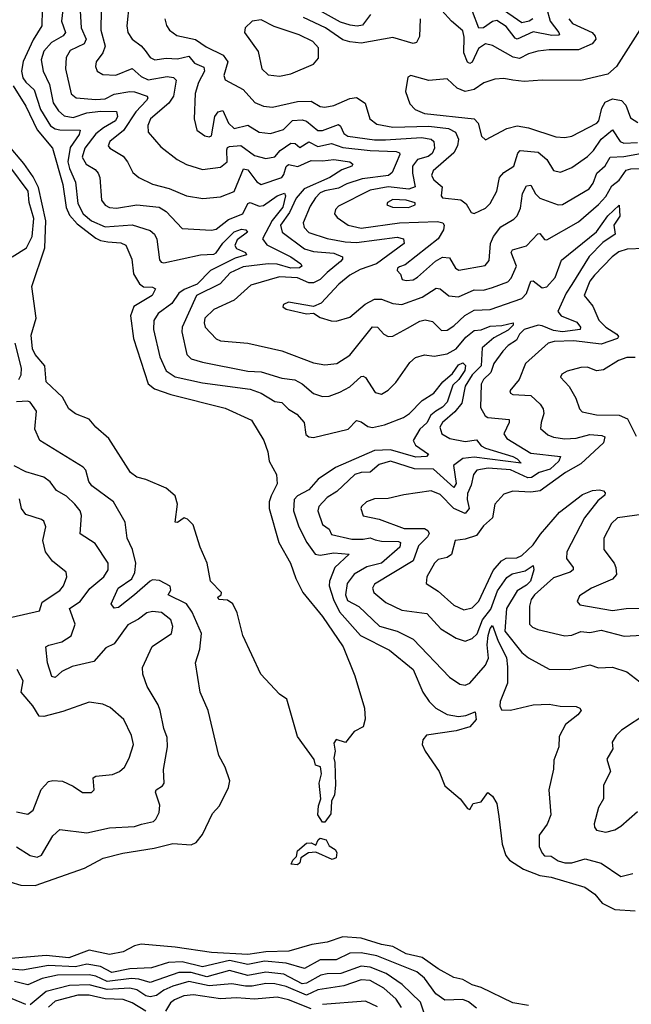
# Model space of a CAD drawing. Extents: x 1443846 to 1577407, y 839182 to 927291.
# Tile 224 of 256: x 1475978 to 1478678, y 910999 to 915342. Entities that reach past the tile are written whole.
import ezdxf

# ---------------------------------------------------------------- set-up
doc = ezdxf.new("R2010")
doc.units = 0

msp = doc.modelspace()

# ---------------------------------------------------------------- linework, layer by layer
at = {"layer": '0CON20XD'}
for points in [[(1476078, 915385), (1476075.8, 915315), (1476037.2, 915252.8), (1475993.5, 915156.5), (1475986.6, 915115), (1475991.8, 915085), (1476005, 915065.3), (1476042.1, 915032.1), (1476070.8, 914945), (1476115, 914873), (1476135, 914860.2), (1476155.9, 914855.9), (1476244.7, 914854.7), (1476241.4, 914835), (1476201.8, 914778.2), (1476191.4, 914715), (1476198.2, 914685), (1476225.2, 914625), (1476235, 914530.6), (1476258.3, 914485), (1476294.7, 914455), (1476355, 914428.5), (1476475, 914437), (1476555, 914411.3), (1476573.1, 914395), (1476583.4, 914373.4), (1476595, 914282.5), (1476602.7, 914272.8), (1476615, 914269.7), (1476775.9, 914304.1), (1476835, 914308.1), (1476846.3, 914313.7), (1476875, 914355.5), (1476925, 914406.5), (1476957.4, 914417.4), (1476976, 914415), (1476983.3, 914405), (1476938.8, 914371.2), (1476928.4, 914345), (1476935, 914332.5), (1476974.5, 914315), (1476979.5, 914305), (1476929.5, 914290.5), (1476820, 914235), (1476761.4, 914175), (1476705, 914151.5), (1476681.2, 914135), (1476649.5, 914090.5), (1476590.3, 914045), (1476570.6, 914015), (1476568.9, 913975), (1476597.1, 913855), (1476625, 913792.3), (1476665, 913767), (1476785, 913739.8), (1476995, 913712), (1477044.8, 913694.8), (1477105, 913657.2), (1477135, 913652.7), (1477164.5, 913624.5), (1477201.5, 913601.5), (1477234.5, 913565), (1477242.1, 913512.1), (1477255, 913502.5), (1477275, 913498.9), (1477428.6, 913535), (1477465, 913573.6), (1477485, 913568.4), (1477515, 913547.6), (1477535, 913543.5), (1477588, 913555), (1477672.6, 913587.4), (1477698.5, 913605), (1477755, 913662.2), (1477805.7, 913694.3), (1477846.4, 913745), (1477888.5, 913781.5), (1477915, 913820), (1477935, 913828.8), (1477946.3, 913816.3), (1477943.1, 913795), (1477916.7, 913755), (1477890.1, 913729.9), (1477864.8, 913655), (1477845, 913632.7), (1477814.7, 913615.3), (1477792.9, 913597.1), (1477775, 913564.2), (1477744, 913536), (1477714.8, 913485), (1477725.3, 913465), (1477782.5, 913425), (1477774.2, 913415), (1477727.5, 913412.5), (1477615.6, 913444.4), (1477545, 913442.1), (1477372.8, 913367.2), (1477296.2, 913315), (1477255, 913267.5), (1477205, 913241.4), (1477189.5, 913225), (1477186.8, 913175), (1477210.8, 913105), (1477245.8, 913035.8), (1477282, 912985), (1477305, 912979.6), (1477365, 912990.6), (1477432.5, 912985), (1477369.8, 912925), (1477345.6, 912865), (1477344.8, 912845), (1477362.9, 912785), (1477390.5, 912730.5), (1477482.3, 912625), (1477611, 912561), (1477715.9, 912475.9), (1477758.5, 912375), (1477785.4, 912335), (1477815.5, 912305), (1477865, 912276.8), (1477915, 912268.9), (1477947.7, 912272.3), (1477989.5, 912289.5), (1477993, 912255), (1477965, 912223.3), (1477905, 912204.6), (1477774.7, 912185.3), (1477758.1, 912165), (1477754.7, 912145), (1477768.4, 912115), (1477830, 912025), (1477855, 911963.1), (1477922.5, 911905), (1477955, 911862.5), (1477965, 911857.5), (1477980, 911885), (1478015, 911892.5), (1478045, 911932.5), (1478065, 911916.7), (1478084, 911885), (1478093.1, 911826.9), (1478107.8, 911705), (1478124.7, 911655), (1478140.4, 911635), (1478202.7, 911595), (1478275, 911567.4), (1478325, 911559), (1478473.3, 911515), (1478516.7, 911485), (1478548.8, 911445), (1478605, 911417.5), (1478695, 911410.5)], [(1476168.5, 915385), (1476163.1, 915335), (1476180.5, 915285), (1476170.2, 915269.8), (1476118.4, 915241.6), (1476085, 915203.2), (1476073.8, 915165), (1476082.5, 915115), (1476110.2, 915055), (1476126.3, 914975), (1476149.2, 914939.2), (1476175, 914917.5), (1476215, 914910.2), (1476275, 914931.5), (1476335, 914938), (1476406.4, 914936.4), (1476409.8, 914915), (1476400.8, 914895), (1476348.4, 914865), (1476315, 914837.9), (1476265.9, 914775), (1476253.7, 914735), (1476271.6, 914705), (1476311.2, 914681.2), (1476325.4, 914665), (1476331.9, 914645), (1476340, 914545), (1476355, 914522.9), (1476375, 914513.5), (1476405, 914510), (1476495, 914525.7), (1476594, 914515), (1476625, 914495.9), (1476695, 914421.1), (1476825, 914412.7), (1476845, 914418.4), (1476900.4, 914459.6), (1476963.5, 914485), (1476985, 914531.2), (1476995, 914535.3), (1477035, 914519), (1477055, 914521.9), (1477115, 914565.2), (1477146.6, 914576.6), (1477151.9, 914565), (1477140.6, 914515), (1477093.4, 914456.6), (1477049.7, 914375), (1477069.3, 914349.3), (1477175.9, 914295.9), (1477219.6, 914265), (1477223.8, 914255), (1477212.8, 914247.2), (1477175, 914245.3), (1477115, 914263.1), (1477075.4, 914265.4), (1476965, 914251.3), (1476907.1, 914225), (1476863.1, 914176.9), (1476759.3, 914125), (1476696, 913985), (1476694.7, 913965), (1476716.4, 913865), (1476735.8, 913845.8), (1476785, 913831.1), (1476985, 913791.7), (1477045, 913789), (1477135, 913760.7), (1477193.4, 913753.4), (1477225.6, 913735.6), (1477275, 913693.1), (1477315, 913679.6), (1477345, 913681.2), (1477391.4, 913698.6), (1477435, 913722.1), (1477485, 913768.5), (1477495, 913770), (1477505, 913762.9), (1477547.6, 913697.6), (1477575, 913690), (1477605, 913707.9), (1477638.5, 913741.5), (1477700.3, 913829.7), (1477725, 913851.1), (1477765, 913862.8), (1477807.6, 913857.6), (1477865, 913868.5), (1477905, 913890.5), (1477948.3, 913941.7), (1477985, 913970.3), (1478015, 913974), (1478055, 913989.6), (1478107.2, 913992.8), (1478156.7, 914005), (1478157.2, 913995), (1478135, 913971.9), (1478071.7, 913938.3), (1478020.2, 913895), (1478014.9, 913815.1), (1477975.6, 913775), (1477945.2, 913725), (1477929.9, 913650.1), (1477898.6, 913611.4), (1477845.3, 913565), (1477832.5, 913545), (1477841.9, 913515), (1477876.7, 913495), (1477945, 913480.6), (1477995, 913489.1), (1478015, 913462.8), (1478035, 913451.5), (1478154.5, 913415), (1478174.6, 913405), (1478192.5, 913385), (1477985, 913411.7), (1477935, 913406.6), (1477893.9, 913375), (1477904.3, 913295.7), (1477895, 913278), (1477805, 913359.6), (1477721.3, 913361.3), (1477615, 913394.8), (1477565, 913380), (1477525, 913345.4), (1477485, 913344.7), (1477458.1, 913335), (1477378.7, 913261.3), (1477335, 913233.8), (1477299.1, 913195), (1477294.6, 913175), (1477315, 913115.6), (1477343.8, 913095), (1477355, 913070.8), (1477445, 913051), (1477495, 913050.2), (1477525, 913056.2), (1477548.2, 913048.2), (1477575, 913041.2), (1477649.9, 913039.9), (1477658.9, 913035), (1477656.6, 913015), (1477575, 912944.1), (1477511.4, 912928.6), (1477455, 912895.9), (1477424.4, 912855), (1477416.8, 912805), (1477425, 912780.3), (1477475, 912752.8), (1477566, 912666), (1477645, 912644.3), (1477715, 912609.2), (1477875, 912441.1), (1477921.5, 912411.5), (1477945, 912406.5), (1477965, 912414.6), (1478035, 912495.4), (1478047, 912525), (1478041.3, 912585), (1478046, 912625), (1478055, 912656.9), (1478065, 912670), (1478090.1, 912600.1), (1478127.8, 912527.8), (1478132, 912488), (1478131, 912415), (1478099.1, 912335), (1478098.2, 912315), (1478105, 912298), (1478145, 912295.7), (1478245, 912319.5), (1478315, 912323.1), (1478364.2, 912314.2), (1478435, 912312), (1478451.4, 912305), (1478457.1, 912295), (1478441.5, 912275), (1478386.9, 912233.1), (1478359.8, 912180.2), (1478358.9, 912135), (1478335.6, 912075), (1478334.5, 912035.5), (1478314.5, 911945), (1478323.1, 911835), (1478306.7, 911793.3), (1478271.9, 911745), (1478271.9, 911695), (1478284.1, 911665), (1478295, 911653.8), (1478325, 911651.8), (1478355, 911631.4), (1478385, 911623.6), (1478415, 911622.4), (1478475, 911640.7), (1478545, 911621.8), (1478632.2, 911562.2), (1478685.4, 911575.4)], [(1476243.9, 915405), (1476249.4, 915305), (1476272.2, 915255), (1476262.7, 915235), (1476200.8, 915205), (1476183.7, 915175), (1476180, 915125), (1476206.1, 915015), (1476227.5, 914997.5), (1476315, 914989), (1476355, 914991.9), (1476395, 915013.8), (1476465, 915024.8), (1476485, 915024), (1476541.4, 915005), (1476544.5, 914995), (1476538.5, 914985), (1476491, 914935), (1476437.2, 914852.8), (1476376.6, 914805), (1476368.5, 914785), (1476375.6, 914775), (1476435, 914739.6), (1476454.6, 914715), (1476477.6, 914667.6), (1476504.2, 914645), (1476565, 914616.5), (1476637.6, 914597.6), (1476715, 914565.3), (1476786.7, 914553.3), (1476865, 914560.4), (1476925, 914584.5), (1476966.7, 914683.3), (1476985, 914678.9), (1477025, 914626.7), (1477045, 914615.3), (1477135, 914646.2), (1477145, 914658.8), (1477155, 914693.8), (1477165, 914702.8), (1477205.9, 914694.1), (1477265, 914721.1), (1477315, 914718.6), (1477365, 914724.7), (1477435.7, 914715), (1477449.4, 914705), (1477444.4, 914695), (1477400.8, 914679.2), (1477346.9, 914645), (1477233.7, 914596.3), (1477198.8, 914555), (1477168.9, 914491.1), (1477129.3, 914435), (1477137.5, 914405), (1477235, 914330.5), (1477275, 914319.7), (1477365, 914311.1), (1477403.3, 914295), (1477403.6, 914285), (1477394.6, 914275), (1477335, 914226.9), (1477305, 914195.6), (1477275, 914180.9), (1477255, 914181.6), (1477205, 914203.3), (1477125, 914208), (1476998.8, 914171.2), (1476925, 914104.7), (1476835, 914063.5), (1476796.2, 914025), (1476792.5, 914005), (1476797.8, 913985), (1476845, 913933.3), (1476865, 913925.3), (1476984.7, 913914.7), (1477135, 913881.5), (1477275, 913828.4), (1477325, 913819.6), (1477378, 913825), (1477435, 913861.5), (1477535, 913986.4), (1477557.1, 913985), (1477585, 913954.4), (1477605, 913943.6), (1477625, 913946.2), (1477690.5, 913980.5), (1477745, 914012.4), (1477768.5, 914018.5), (1477800.2, 914010.2), (1477840.8, 913970.8), (1477865, 913971.5), (1477895, 913990.7), (1477943.5, 914036.5), (1477985, 914060.4), (1478055, 914063.9), (1478195, 914112.2), (1478215.4, 914134.6), (1478235, 914187.9), (1478245, 914189.4), (1478285, 914159.2), (1478305, 914163.5), (1478341.3, 914205), (1478369.3, 914280.7), (1478525, 914405.8), (1478575, 914477.1), (1478625, 914524.2), (1478627.3, 914475), (1478601.5, 914435), (1478607.1, 914395), (1478551.7, 914358.3), (1478492.2, 914297.8), (1478416.1, 914173.9), (1478390, 914135), (1478354, 914055), (1478369.2, 914035), (1478437.5, 914007.5), (1478453.6, 913985), (1478451.8, 913975), (1478375, 913964.7), (1478335, 913970.1), (1478285, 913991.4), (1478266.4, 913993.6), (1478205.3, 913975), (1478184.8, 913955), (1478171.2, 913928.8), (1478135.1, 913904.9), (1478111.1, 913878.9), (1478071.3, 913825), (1478058.1, 913785), (1478025.3, 913755), (1478015.6, 913734.4), (1478011.8, 913631.8), (1478032.9, 913595), (1478045, 913587.2), (1478138.5, 913578.5), (1478138.8, 913565), (1478114.7, 913515), (1478128.5, 913495), (1478235, 913429.5), (1478365.5, 913415), (1478358.4, 913395), (1478320.3, 913359.7), (1478270.8, 913345), (1478238.2, 913321.8), (1478221, 913321), (1478145, 913355.6), (1478045.9, 913364.1), (1477995.6, 913355), (1477981.6, 913335), (1477971.4, 913288.6), (1477955, 913252.5), (1477953.2, 913225), (1477962.5, 913185), (1477945, 913164.2), (1477895, 913185.5), (1477835, 913247.6), (1477795, 913263.3), (1477673.6, 913246.4), (1477605, 913229.7), (1477545, 913229), (1477508.9, 913215), (1477487.5, 913195), (1477484.5, 913185), (1477495, 913153.5), (1477565, 913138.4), (1477675, 913097.9), (1477765, 913097.2), (1477779.3, 913089.3), (1477785.8, 913075), (1477779.2, 913060.8), (1477738.7, 913021.3), (1477715, 912954.7), (1477545, 912852.2), (1477535.4, 912835), (1477541.2, 912815), (1477595, 912771.6), (1477665, 912737.1), (1477775, 912723.2), (1477837.5, 912655), (1477905, 912613.9), (1477945, 912600.4), (1477975, 912611.8), (1477997.7, 912632.3), (1478021.7, 912695), (1478058.4, 912741.6), (1478087.4, 912822.6), (1478128.6, 912881.4), (1478151.9, 912898.1), (1478209.5, 912910.5), (1478245, 912934.2), (1478248.4, 912915), (1478232.5, 912865), (1478215, 912847), (1478175, 912822.8), (1478127.4, 912745), (1478120.2, 912645), (1478195, 912550.8), (1478225, 912526.9), (1478315, 912476.5), (1478404.8, 912475.2)], [(1476338.6, 915385), (1476336.2, 915295), (1476355.2, 915225), (1476345.9, 915195), (1476316.5, 915155), (1476313.5, 915135), (1476320.6, 915115), (1476345, 915099.5), (1476403, 915097), (1476475, 915126), (1476515, 915091), (1476545, 915076.7), (1476629.2, 915090.8), (1476657.1, 915087.1), (1476668.5, 915075), (1476656.8, 915005), (1476636.5, 914973.5), (1476556.2, 914905), (1476544.7, 914875), (1476546, 914846), (1476601.4, 914781.4), (1476672.9, 914725), (1476715, 914702.9), (1476785, 914681.2), (1476865, 914690.7), (1476893.5, 914715), (1476892.6, 914767.4), (1476895, 914777.3), (1476905, 914782.2), (1476955, 914786.4), (1477015, 914742.2), (1477065, 914729.2), (1477105, 914737.4), (1477128.1, 914765), (1477175, 914797.2), (1477195, 914795.2), (1477215, 914777.8), (1477255, 914802.8), (1477295, 914782.7), (1477355, 914794.8), (1477405, 914778.2), (1477525, 914764.6), (1477640, 914760), (1477654.4, 914755), (1477656.6, 914746.6), (1477640.7, 914709.3), (1477622.7, 914667.3), (1477605.6, 914655), (1477490.6, 914639.4), (1477422.4, 914617.6), (1477385, 914598.7), (1477325, 914587.2), (1477305, 914577.6), (1477283.6, 914556.4), (1477260.3, 914519.7), (1477229.8, 914445), (1477234.7, 914425), (1477255, 914402.5), (1477335, 914376.2), (1477415, 914361.6), (1477465, 914359.6), (1477645, 914381.9), (1477672.5, 914375), (1477675.4, 914355), (1477553.3, 914265), (1477480.6, 914239.4), (1477435, 914214.3), (1477386.8, 914175), (1477308.9, 914091.1), (1477275, 914076), (1477165, 914095.6), (1477142.5, 914085), (1477140, 914075), (1477154.3, 914064.3), (1477245, 914044), (1477275, 914047.5), (1477305, 914028), (1477352.9, 914012.9), (1477375, 914012.1), (1477435, 914030), (1477503, 914087), (1477545, 914108.4), (1477575, 914108.8), (1477625, 914090.3), (1477665, 914085.8), (1477755, 914117.4), (1477817.4, 914157.4), (1477835, 914153.8), (1477873.3, 914123.3), (1477915, 914118.8), (1477985, 914150), (1478025, 914148.9), (1478065, 914159.8), (1478133.5, 914185), (1478148.5, 914201.5), (1478171.8, 914255), (1478147.8, 914315), (1478153.5, 914326.5), (1478215.1, 914344.9), (1478265, 914396.9), (1478275, 914398.1), (1478295, 914372), (1478305, 914370), (1478445, 914449.7), (1478533.4, 914526.6), (1478565, 914561.4), (1478591.4, 914608.6), (1478625, 914633.5), (1478655, 914678.4), (1478675.9, 914684.1), (1478755, 914685.9)], [(1476462.1, 915415), (1476450.7, 915315), (1476455.3, 915285.3), (1476475, 915255.6), (1476515, 915226.2), (1476531.6, 915205), (1476555, 915174.6), (1476575, 915164.7), (1476625, 915171.5), (1476675, 915169), (1476725, 915180), (1476749.4, 915149.4), (1476791.7, 915131.7), (1476793.9, 915115), (1476768, 915065), (1476753.5, 915016.5), (1476748.9, 914905), (1476760.6, 914855), (1476795, 914828.9), (1476815, 914824.4), (1476825, 914828.8), (1476840.2, 914915), (1476855, 914935.3), (1476875, 914941.6), (1476899.8, 914885), (1476925, 914862), (1476985, 914876.2), (1477035, 914846.2), (1477085, 914839.3), (1477143.3, 914856.7), (1477182.8, 914897.2), (1477225, 914900.2), (1477245, 914893.9), (1477295, 914852.5), (1477315, 914852.9), (1477385, 914879.7), (1477395, 914872.5), (1477409.2, 914839.2), (1477427.2, 914827.2), (1477545, 914812.2), (1477592.4, 914812.4), (1477752, 914822), (1477795, 914815.2), (1477806.7, 914805), (1477809.7, 914775), (1477799.2, 914750.8), (1477781.8, 914738.2), (1477735, 914724.3), (1477712.7, 914695), (1477711.6, 914665), (1477723.9, 914605), (1477696.2, 914593.8), (1477605, 914603.8), (1477525, 914589.5), (1477385, 914519.2), (1477371.8, 914505), (1477367.8, 914485), (1477379.3, 914469.3), (1477428.9, 914435), (1477485, 914422.3), (1477655, 914444.9), (1477822.1, 914452.1), (1477845.7, 914445.7), (1477851.8, 914435), (1477849.5, 914415), (1477825.5, 914374.5), (1477680, 914260), (1477655, 914251.4), (1477646, 914245), (1477644.4, 914235), (1477659.8, 914219.8), (1477666.2, 914195), (1477685, 914191.1), (1477715, 914194.7), (1477735, 914205.4), (1477813.7, 914276.3), (1477845, 914294.7), (1477875, 914291.8), (1477902.5, 914245), (1477917, 914237), (1478033.1, 914256.9), (1478050.5, 914279.5), (1478056.8, 914355), (1478069.8, 914385), (1478101.5, 914428.5), (1478158.9, 914461.1), (1478175, 914477.1), (1478189.7, 914510.3), (1478197.1, 914575), (1478215, 914609.1), (1478235, 914612.2), (1478255, 914573.9), (1478275, 914554.8), (1478355, 914525.5), (1478375, 914526.2), (1478492.7, 914595), (1478510.1, 914619.9), (1478525.4, 914664.6), (1478562.7, 914697.3), (1478585, 914735.2), (1478645, 914738), (1478734.5, 914754.5)], [(1478304.2, 915394.2), (1478319.6, 915335), (1478358.8, 915285), (1478361.4, 915275), (1478357, 915273), (1478328, 915272), (1478245, 915287.4), (1478175, 915255.2), (1478165, 915260), (1478125, 915311.2), (1478085, 915337.3), (1478065, 915332.9), (1478025, 915306), (1478005, 915304), (1477977.4, 915377.4)], [(1478242.9, 915345), (1478227.2, 915335), (1478195, 915328), (1478095, 915396.5)], [(1476619.5, 915345), (1476626.3, 915316.3), (1476640, 915295), (1476672.4, 915272.4), (1476754.5, 915254.5), (1476801.8, 915221.8), (1476876.1, 915185), (1476896.4, 915155), (1476878.8, 915095), (1476885, 915075.8), (1476964.4, 915034.4), (1477016.2, 914976.2), (1477055, 914960.3), (1477093.7, 914956.3), (1477205, 914981), (1477265, 914982.8), (1477305, 914959.1), (1477325.3, 914955.3), (1477365, 914962.8), (1477435, 914993.3), (1477465, 914998.2), (1477502.8, 914972.8), (1477524.6, 914904.6), (1477555, 914880.8), (1477625, 914866.9), (1477785, 914872.4), (1477871.7, 914861.7), (1477902.4, 914845), (1477914.7, 914815.3), (1477910.9, 914785), (1477894.4, 914755), (1477803.6, 914675), (1477796.4, 914655), (1477806.2, 914635), (1477843.1, 914605), (1477838.1, 914565), (1477845, 914555.8), (1477925, 914546.8), (1477949, 914529), (1477971.9, 914491.9), (1477985, 914486.4), (1478035, 914510.5), (1478055, 914531.1), (1478084.1, 914585), (1478096.4, 914645), (1478115, 914668.2), (1478159.6, 914695), (1478177.7, 914752.2), (1478188, 914765), (1478267.2, 914757.2), (1478305.3, 914725), (1478335, 914676.9), (1478365, 914669.1), (1478415, 914690), (1478485, 914737.8), (1478511.8, 914765), (1478545.6, 914814.4), (1478595, 914855.5), (1478629.3, 914805), (1478645, 914796.4), (1478705, 914800)], [(1477125, 915092.9), (1477175, 915102.8), (1477274.7, 915145.3), (1477298, 915172), (1477297.7, 915217.7), (1477271.8, 915245), (1477212.2, 915275), (1477102.3, 915312.2), (1477045, 915340.6), (1477005, 915335.6), (1476974.3, 915305), (1476970, 915285), (1477030.9, 915200.9), (1477047.3, 915125), (1477075, 915098.2), (1477125, 915092.9)], [(1477745.5, 915345), (1477743.2, 915266.8), (1477729.6, 915240.4), (1477715, 915235.9), (1477625, 915262.4), (1477485, 915237.8), (1477435, 915243.2), (1477405, 915253.2), (1477328, 915305), (1477230.9, 915350.9)], [(1477526.2, 915365), (1477492.1, 915317.9), (1477467.7, 915312.3), (1477437, 915317), (1477395, 915331.1), (1477301.6, 915381.6)], [(1478402.2, 915345), (1478418.2, 915325), (1478505, 915284.7), (1478519.3, 915269.3), (1478521.6, 915255), (1478504.6, 915235), (1478445, 915209), (1478315, 915208.6), (1478265, 915202.5), (1478225, 915191.6), (1478185, 915170.9), (1478156.2, 915176.2), (1478065, 915227.8), (1478035, 915235.8), (1478004.2, 915215), (1477975, 915154.6), (1477965, 915148.7), (1477955, 915153.8), (1477939.5, 915195), (1477940.9, 915265), (1477935, 915292.2), (1477884.6, 915335), (1477842, 915382)], [(1478726.7, 915313.3), (1478612.2, 915135), (1478575, 915100.9), (1478455, 915073.1), (1478285, 915075.3), (1478205, 915069.5), (1478155, 915074.7), (1478115, 915082.8), (1478075, 915079.1), (1478026.6, 915063.4), (1477985, 915034), (1477945, 915025.3), (1477910.1, 915040.1), (1477865, 915080.6), (1477785, 915072.7), (1477705, 915095.8), (1477692, 915088), (1477681.9, 915025), (1477700.7, 914970.7), (1477723.3, 914945), (1477765, 914927.8), (1477984.8, 914904.8), (1478002.5, 914885), (1478017.3, 914827.3), (1478035, 914811.1), (1478128.1, 914861.9), (1478175, 914873.9), (1478224.8, 914864.7), (1478345, 914825.4), (1478385, 914822), (1478415, 914828), (1478526.4, 914885), (1478535, 914895.5), (1478548.5, 914951.5), (1478562.5, 914977.5), (1478595, 914992.4), (1478635, 914985.3), (1478654, 914964), (1478675, 914908.2), (1478707.4, 914887.4)], [(1475949.5, 915049.5), (1476005, 914960.8), (1476055.3, 914855.3), (1476122.6, 914775), (1476168.8, 914615), (1476183.9, 914513.9), (1476198.7, 914478.7), (1476231.4, 914441.4), (1476315, 914377.6), (1476335, 914367.2), (1476367.7, 914362.3), (1476425, 914357.3), (1476446.6, 914346.6), (1476473.1, 914285), (1476480.7, 914220.7), (1476506.6, 914176.6), (1476525, 914163.3), (1476565, 914161.4), (1476577.5, 914155), (1476563.1, 914125), (1476482.9, 914077.1), (1476466.9, 914035), (1476480.6, 913935), (1476545.3, 913735), (1476573.9, 913713.9), (1476645, 913688.4), (1476885, 913628.5), (1477001.2, 913575), (1477056, 913485), (1477074, 913435), (1477080, 913395), (1477112, 913335), (1477114.2, 913295), (1477088.9, 913241.1), (1477079.6, 913215), (1477080, 913185), (1477122.5, 913035), (1477174.3, 912945), (1477196.9, 912876.9), (1477227.5, 912815), (1477315, 912708.8), (1477405.8, 912575), (1477457, 912447), (1477500, 912305), (1477503, 912257), (1477495, 912222.5), (1477455, 912202.5), (1477417, 912153), (1477375, 912167.5), (1477365, 912150), (1477370.9, 912115), (1477364.4, 912085), (1477370, 912065), (1477372.1, 911965), (1477367.7, 911922.3), (1477354.7, 911895), (1477351.6, 911838.4), (1477325, 911802.9), (1477315, 911802), (1477294.6, 911835), (1477297.7, 911875), (1477307.3, 911905), (1477300, 911975), (1477310, 912015), (1477306.2, 912046.2), (1477283.6, 912053.6), (1477278.3, 912078.3), (1477205, 912180), (1477157.5, 912345), (1477125, 912367.5), (1477042.5, 912455), (1476964, 912625), (1476938, 912725), (1476918.8, 912765), (1476895, 912782), (1476857.5, 912785), (1476853.3, 912795), (1476867.5, 912805), (1476868.8, 912815), (1476821.1, 912865), (1476805.8, 912945), (1476774.3, 913015), (1476743.9, 913113.9), (1476719.3, 913139.3), (1476705, 913144.3), (1476675, 913123.5), (1476664.7, 913124.7), (1476675.6, 913205), (1476665, 913241.2), (1476625, 913275.8), (1476535, 913313.1), (1476495, 913323.3), (1476467.1, 913345), (1476371.9, 913495), (1476314.2, 913544.2), (1476285, 913579.1), (1476225, 913603.7), (1476195, 913625.3), (1476167.4, 913677.4), (1476095.5, 913745), (1476089.1, 913815), (1476046.7, 913865), (1476035, 913890), (1476029.1, 913950.9), (1476051.8, 914025), (1476032.5, 914165), (1476089.1, 914335), (1476094.4, 914455), (1476061, 914601), (1476038.3, 914648.3), (1475997.1, 914707.1), (1475925, 914791.9)], [(1475944.5, 914295), (1476008.6, 914335), (1476033.2, 914385), (1476040.3, 914465), (1476020.5, 914535), (1476016.4, 914585), (1475935, 914694.7)], [(1477695, 914513.7), (1477724, 914525), (1477723.8, 914533.8), (1477685, 914545.8), (1477625, 914548.2), (1477601.4, 914535), (1477599.2, 914525), (1477624.7, 914514.7), (1477695, 914513.7)], [(1478735, 914332.4), (1478660.3, 914329.7), (1478622.4, 914317.6), (1478593.9, 914296.1), (1478515, 914214.7), (1478495, 914188.9), (1478470, 914125), (1478508, 914078), (1478534.2, 914015.8), (1478565, 913985.3), (1478613.6, 913955), (1478621.5, 913945), (1478616.7, 913935), (1478545, 913910.7), (1478425, 913925.6), (1478338.3, 913921.7), (1478311.4, 913915), (1478211.5, 913825), (1478182.9, 913755), (1478141.9, 913705), (1478144.3, 913695), (1478155, 913688.9), (1478235, 913684.5), (1478275.9, 913645.9), (1478288.8, 913625), (1478292.7, 913605), (1478279.6, 913565), (1478277.8, 913537.8), (1478310.1, 913510.1), (1478335, 913500.3), (1478385, 913493.6), (1478435, 913496.4), (1478495, 913512.3), (1478547.8, 913507.8), (1478561.1, 913501.1), (1478554.7, 913475), (1478455, 913383), (1478388.2, 913345), (1478275.7, 913264.3), (1478235, 913257.1), (1478155, 913261.5), (1478115, 913249.1), (1478075.4, 913205), (1478065, 913144.6), (1478025, 913109.1), (1477995, 913066.5), (1477945, 913050.9), (1477900.6, 913045), (1477885, 912982.7), (1477865, 912969.4), (1477825, 912960.8), (1477809.2, 912945), (1477775.4, 912884.6), (1477773.1, 912855), (1477825, 912821.1), (1477895, 912759.6), (1477938.5, 912738.5), (1477975, 912748.2), (1478005, 912777.5), (1478067.8, 912912.2), (1478105.1, 912954.9), (1478125, 912966.6), (1478172.3, 912967.7), (1478195, 912978.8), (1478245.1, 913024.9), (1478277.2, 913072.8), (1478360.7, 913169.3), (1478462.8, 913247.2), (1478506.7, 913265), (1478537.5, 913267.5), (1478555, 913264), (1478562.5, 913255), (1478560.8, 913245), (1478530, 913220), (1478472.1, 913145), (1478393.2, 912995), (1478392.5, 912965), (1478421.5, 912925), (1478421.9, 912915), (1478408.6, 912905), (1478335, 912879.7), (1478251.1, 912805), (1478236.1, 912785), (1478228.7, 912755), (1478228.8, 912675), (1478242, 912662), (1478265, 912652.7), (1478384.8, 912624.8), (1478415, 912627.7), (1478455, 912642.6), (1478495, 912639.4), (1478545, 912648.5), (1478647.3, 912622.7), (1478780.5, 912630.5)], [(1475975.3, 913754.7), (1475985.5, 913775), (1475986.6, 913805), (1475958.3, 913915)], [(1478695, 913851.9), (1478657.8, 913852.2), (1478622, 913838), (1478555, 913796.7), (1478525, 913792.9), (1478485, 913808.6), (1478455, 913807.1), (1478395, 913791.2), (1478371.4, 913778.6), (1478366.2, 913765), (1478403.8, 913723.8), (1478432.7, 913672.7), (1478448.9, 913625), (1478461.3, 913611.3), (1478525, 913598.1), (1478625, 913597.1), (1478661.7, 913581.7), (1478699.5, 913505)], [(1475935, 911538.5), (1475983.7, 911523.7), (1476046.5, 911523.5), (1476265, 911598.8), (1476346.4, 911643.6), (1476433.8, 911666.2), (1476572.4, 911687.6), (1476655, 911708.1), (1476735, 911702.1), (1476758, 911712), (1476785, 911747.5), (1476829.5, 911840.5), (1476860.8, 911875), (1476900.6, 911955), (1476905.6, 911985), (1476886, 912045), (1476856.8, 912096.8), (1476810.8, 912295), (1476774.7, 912375), (1476754.7, 912505), (1476774.2, 912565), (1476780.3, 912635), (1476739.1, 912729.1), (1476714.6, 912765), (1476634, 912805), (1476645.7, 912825), (1476643.2, 912843.2), (1476595, 912868), (1476565, 912871.2), (1476555, 912865.8), (1476484.9, 912805.1), (1476415, 912749.1), (1476395, 912746.5), (1476381.5, 912765), (1476412.5, 912835), (1476473.5, 912875), (1476486.1, 912903.9), (1476491.2, 912945), (1476476.7, 913005), (1476452.9, 913055), (1476444.5, 913125), (1476392.7, 913215), (1476296.9, 913285), (1476283.8, 913305), (1476270, 913355), (1476258.6, 913368.6), (1476068, 913485), (1476045.6, 913535), (1476051.9, 913615), (1476025, 913654), (1476015, 913659.4), (1475965, 913656)], [(1475965, 911692.8), (1476025, 911655.5), (1476055, 911647.5), (1476075, 911656.7), (1476125, 911742.5), (1476155, 911770), (1476275, 911755.9), (1476375, 911777.1), (1476485, 911783.4), (1476516.2, 911793.8), (1476568.6, 911805), (1476580, 911815), (1476594.5, 911845), (1476597.2, 911877.2), (1476577.5, 911935), (1476581.4, 911945), (1476608.1, 911961.9), (1476616, 911975), (1476612.5, 912035), (1476631.1, 912135), (1476629.6, 912175), (1476614.6, 912215), (1476598.9, 912295), (1476589.8, 912319.8), (1476540.6, 912400.6), (1476521.2, 912455), (1476520.9, 912485), (1476563.5, 912576.5), (1476648.5, 912635), (1476654.6, 912665), (1476645, 912694.4), (1476605, 912727.3), (1476565, 912731.3), (1476540, 912725), (1476503, 912697), (1476455, 912673.2), (1476395, 912588.9), (1476359.3, 912570.7), (1476305, 912511.5), (1476210.7, 912489.3), (1476165, 912466.7), (1476135, 912440.9), (1476120.5, 912445), (1476101.4, 912505), (1476094.2, 912575), (1476106.5, 912583.5), (1476165, 912597.9), (1476205.3, 912624.7), (1476223.3, 912675), (1476198.9, 912745), (1476245.9, 912775), (1476287.7, 912832.3), (1476349.2, 912885), (1476368.8, 912915), (1476369.2, 912945), (1476311.2, 913031.2), (1476245, 913073.8), (1476251.2, 913155), (1476244.6, 913175), (1476221.8, 913205), (1476185, 913240), (1476140.6, 913265), (1476113.5, 913303.5), (1476085, 913324.6), (1476005, 913347.6), (1475954.3, 913374.3)], [(1475943.7, 912706.3), (1476065.3, 912734.7), (1476077.2, 912772.8), (1476155, 912823.8), (1476171.9, 912845), (1476186.9, 912885), (1476182.9, 912905), (1476122.9, 912952.9), (1476092.5, 912995), (1476080.9, 913045), (1476093.1, 913105), (1476085, 913129.2), (1476075, 913137.8), (1476005, 913158.6), (1475986.7, 913185), (1475977.6, 913227.6)], [(1478735, 913161), (1478617.1, 913145), (1478591.2, 913118.8), (1478556.7, 913055), (1478556.9, 913005), (1478601.8, 912945), (1478610.4, 912925), (1478612.7, 912895), (1478595, 912873.8), (1478502.9, 912835), (1478449.8, 912800.2), (1478439.2, 912775), (1478450.3, 912760.3), (1478595, 912735.4), (1478655, 912743.9), (1478773.6, 912746.4)], [(1475965, 911847.3), (1476015, 911837.8), (1476037.3, 911855), (1476073.7, 911946.3), (1476105, 911981.1), (1476125, 911986.2), (1476167, 911983), (1476215, 911961.1), (1476255, 911932.9), (1476295, 911932.5), (1476307.1, 911945), (1476302.4, 911997.6), (1476314.2, 912005.8), (1476387.5, 912012.5), (1476419.5, 912025), (1476440.4, 912045), (1476461.8, 912085), (1476480, 912145), (1476472.5, 912185), (1476437.5, 912255), (1476378.3, 912308.3), (1476345, 912323.3), (1476285, 912331.1), (1476169.4, 912290.6), (1476085, 912268), (1476065, 912269.4), (1476036.4, 912315), (1475984.8, 912375), (1475993.9, 912425), (1475967.5, 912475)], [(1478404.8, 912475.2), (1478495, 912495.5), (1478533.6, 912483.6), (1478595, 912485.3), (1478658, 912465), (1478715, 912420.8)], [(1478750.8, 912285), (1478635, 912208.6), (1478611.9, 912185), (1478594.3, 912155), (1478596, 912125), (1478570.3, 912079.7), (1478585.8, 912025), (1478556, 911965), (1478555.8, 911905), (1478533.4, 911866.6), (1478514.4, 911795), (1478515, 911780), (1478525, 911767.1), (1478565, 911758.2), (1478605, 911767.8), (1478632.5, 911785), (1478705, 911850)], [(1477205, 911614.5), (1477176.4, 911616.4), (1477183.8, 911635), (1477199.8, 911650.2), (1477204.4, 911675.6), (1477245, 911709.7), (1477265, 911710.5), (1477285, 911700.8), (1477295.2, 911725), (1477305, 911731.8), (1477331.7, 911725), (1477345, 911697.3), (1477371.2, 911681.2), (1477378.3, 911668.3), (1477375.1, 911644.9), (1477358.2, 911638.2), (1477285, 911670.6), (1477252.9, 911667.1), (1477220, 911645), (1477215, 911622.5), (1477205, 911614.5)], [(1478225, 910994.1), (1478155, 911006.1), (1478015, 911072.8), (1477975, 911085.2), (1477935, 911108.9), (1477895, 911117.9), (1477825, 911154.7), (1477755.4, 911205.4), (1477685, 911222), (1477625, 911254.6), (1477575, 911262.5), (1477485, 911290.3), (1477405, 911297.1), (1477335, 911273.4), (1477268, 911262), (1477167, 911233), (1477065, 911230.4), (1476985, 911219.2), (1476825, 911227), (1476665, 911250.9), (1476515, 911264), (1476485, 911256.7), (1476435, 911231.1), (1476375, 911218.1), (1476285, 911237.5), (1476195, 911203.7), (1476095, 911214.9), (1475938.8, 911201.2)], [(1477995, 910981.2), (1477959.3, 911009.3), (1477935, 911019.5), (1477855, 911017.8), (1477815, 911044.8), (1477765, 911114.8), (1477732, 911142), (1477555, 911212.6), (1477485, 911225.5), (1477435, 911224.4), (1477375, 911194.5), (1477305, 911195.6), (1477235, 911156.4), (1477155, 911180.1), (1477058.6, 911188.6), (1476985, 911175.1), (1476905, 911192.6), (1476785, 911164.9), (1476695, 911186.1), (1476635, 911183), (1476560.3, 911160.3), (1476465, 911154.9), (1476385, 911139.9), (1476335, 911165.7), (1476275, 911176.6), (1476225, 911164.5), (1476105, 911170.1), (1475990.8, 911149.2), (1475892.3, 911157.7)], [(1477765.2, 910955.2), (1477748.3, 911008.3), (1477666.6, 911086.6), (1477595.3, 911135.3), (1477525, 911162.5), (1477485, 911167.7), (1477395.6, 911135), (1477335, 911134), (1477307, 911127), (1477245, 911092.6), (1477225, 911088.8), (1477145, 911132.2), (1477065, 911140.6), (1476985, 911126.5), (1476905, 911148.7), (1476805, 911119.9), (1476735, 911138.5), (1476680.8, 911139.2), (1476555, 911095.2), (1476505, 911110), (1476472.4, 911112.4), (1476365, 911099.8), (1476315, 911123.2), (1476285, 911129.5), (1476145, 911126.8), (1476077.4, 911112.6), (1476015, 911085.2), (1475955, 911098.8)], [(1477663.9, 910985), (1477640.9, 911020.9), (1477585, 911070.2), (1477525, 911103.3), (1477485, 911107.2), (1477408.9, 911081.1), (1477295, 911062.6), (1477245, 911039), (1477155, 911077.3), (1477105, 911089.5), (1477065, 911091), (1477005, 911078.6), (1476975, 911079.2), (1476915, 911088.5), (1476815, 911081.1), (1476725, 911099.2), (1476655, 911079.6), (1476615, 911061.5), (1476581.9, 911038.1), (1476555, 911031.2), (1476535, 911036.9), (1476495, 911063.4), (1476465, 911070), (1476365, 911064.1), (1476285, 911084.7), (1476197.6, 911082.4), (1476095, 911055.2), (1476025, 910996.4)], [(1477265, 910979.7), (1477165, 911018.3), (1477115, 911029.7), (1477015, 911021), (1476935, 911027), (1476865, 911023), (1476745, 911041), (1476703.5, 911036.5), (1476661.3, 911018.7), (1476644.7, 911005), (1476621.9, 910968.1)], [(1476005, 910998.4), (1475945, 911022.8)], [(1476535, 910968.8), (1476474.7, 911005.3), (1476435, 911020.3), (1476355, 911023.4), (1476285, 911039), (1476235, 911039.4), (1476135, 911012.7), (1476105, 910985.7)], [(1477558.1, 910988.1), (1477505, 911013.3), (1477315, 910998.1)]]:
    msp.add_lwpolyline(points, dxfattribs=at)

doc.saveas('drawing.dxf')
